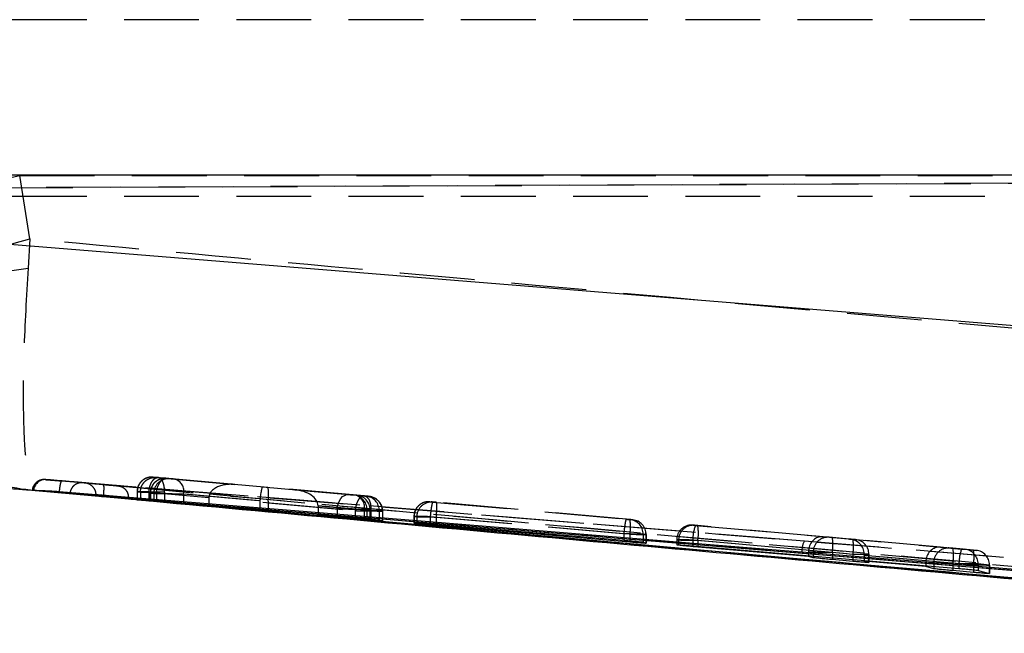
# Model space of a CAD drawing. Extents: x 29 to 402, y 25 to 290.
# Tile 3 of 24: x 184 to 200, y 51 to 61. Entities that reach past the tile are written whole.
import ezdxf

# ---------------------------------------------------------------- set-up
doc = ezdxf.new("R2010")
doc.units = 0
doc.linetypes.add('HIDDEN', pattern=[1.905, 1.27, -0.635])
doc.layers.get('0').update_dxf_attribs({"linetype": 'CONTINUOUS'})

msp = doc.modelspace()

# ---------------------------------------------------------------- linework, layer by layer
at = {"color": 7, "linetype": 'HIDDEN'}
for p, q in [((218.994076, 60.975001), (178.136631, 60.975001)), ((179.389718, 58.108257), (233.119848, 58.34372)), ((183.739512, 57.25488), (183.567374, 58.331207)), ((183.567374, 58.331207), (208.411316, 58.331207)), ((178.300372, 58.108256), (223.458568, 58.30601)), ((218.994076, 57.975), (178.516416, 57.975)), ((183.739512, 57.25488), (183.709315, 56.758174)), ((184.01312, 53.171109), (196.883528, 52.132607)), ((184.277809, 53.149765), (196.883528, 52.132607)), ((185.886717, 53.208628), (185.831553, 53.213836)), ((185.831553, 53.213836), (185.831993, 53.213804)), ((187.220617, 53.089599), (185.913357, 53.206239)), ((185.915063, 53.206435), (187.69013, 53.048048)), ((186.055089, 53.192732), (186.055298, 53.192719)), ((186.113531, 53.187215), (186.055089, 53.192732)), ((186.055298, 53.192719), (186.07341, 53.191125)), ((186.07341, 53.191125), (187.220617, 53.089599)), ((187.776061, 53.040041), (186.204615, 53.179098)), ((183.78334, 52.986689), (183.784685, 52.986508)), ((183.786831, 52.986415), (183.783344, 52.986689)), ((183.837345, 52.988928), (185.561443, 52.830471)), ((184.554371, 53.12751), (184.54239, 53.12715)), ((184.543675, 53.128406), (184.543374, 53.128395)), ((187.69013, 53.048048), (189.14363, 52.919417)), ((189.412097, 52.894066), (187.776061, 53.040041)), ((189.270484, 52.907801), (188.237442, 52.999214)), ((188.237442, 52.999214), (189.416698, 52.893989)), ((184.350731, 52.94125), (184.354438, 52.941042)), ((184.956505, 52.885841), (184.858839, 52.894799)), ((184.984992, 52.883231), (184.956505, 52.885841)), ((184.984992, 52.884252), (184.984992, 52.883231)), ((184.984992, 52.884252), (184.98554, 52.884243)), ((185.561518, 52.831498), (184.984992, 52.883231)), ((184.98554, 52.884243), (185.784588, 52.81187)), ((185.559204, 52.964839), (185.559204, 52.840075)), ((185.560408, 52.964819), (185.560408, 52.840108)), ((185.560408, 52.964819), (185.615643, 52.959604)), ((185.560408, 52.840108), (185.562062, 52.839942)), ((185.56284, 52.840014), (185.561294, 52.840075)), ((185.56284, 52.964788), (185.56284, 52.840014)), ((185.615643, 52.959615), (185.615643, 52.959604)), ((185.615643, 52.959604), (185.615643, 52.834521)), ((185.76075, 52.957292), (186.777412, 52.866581)), ((185.76075, 52.957292), (185.76075, 52.957191)), ((185.76075, 52.957191), (185.76075, 52.821861)), ((185.782737, 52.943736), (185.782737, 52.816835)), ((185.783929, 52.943715), (185.783929, 52.816827)), ((185.783929, 52.943715), (185.842375, 52.938197)), ((185.785117, 52.943704), (185.785117, 52.816847)), ((185.842375, 52.938197), (185.842375, 52.810435)), ((186.777389, 52.863254), (185.886359, 52.942098)), ((185.886359, 52.942098), (185.886359, 52.808444)), ((186.023338, 52.95747), (186.023245, 52.957397)), ((186.023245, 52.957397), (186.023245, 52.801971)), ((187.643009, 52.812949), (186.023338, 52.95747)), ((186.349167, 52.930081), (187.783654, 52.803143)), ((186.349167, 52.930081), (186.349167, 52.765373)), ((186.777389, 52.863254), (186.777389, 52.73368)), ((189.233864, 52.911375), (189.287836, 52.90628)), ((189.287821, 52.906276), (189.270484, 52.907801)), ((189.287836, 52.90628), (189.287821, 52.906276)), ((189.443017, 52.891628), (189.494393, 52.886778)), ((189.494393, 52.886778), (189.494616, 52.886746)), ((189.50745, 52.88527), (189.507211, 52.885304)), ((188.956569, 52.6704), (187.641783, 52.786756)), ((187.641783, 52.786756), (187.641783, 52.662599)), ((187.782581, 52.776895), (189.260612, 52.645019)), ((187.782581, 52.776895), (187.782581, 52.651291)), ((188.631176, 52.728166), (189.415264, 52.658792)), ((188.631194, 52.724798), (188.631194, 52.575074)), ((189.526456, 52.644913), (188.631194, 52.724798)), ((188.956569, 52.6704), (188.956569, 52.557006)), ((189.260612, 52.645019), (189.260761, 52.645068)), ((189.260612, 52.645019), (189.260612, 52.518336)), ((189.415264, 52.658792), (189.415264, 52.511959)), ((189.460735, 52.662358), (189.460735, 52.513374)), ((189.51471, 52.657262), (189.460735, 52.662358)), ((189.514442, 52.657262), (189.514442, 52.505097)), ((189.51471, 52.657262), (189.51471, 52.505056)), ((189.51591, 52.504897), (189.51591, 52.65724)), ((189.526456, 52.644997), (189.526456, 52.644913)), ((189.526456, 52.644913), (189.526456, 52.494373)), ((189.669891, 52.642605), (189.669891, 52.48034)), ((189.722142, 52.637677), (189.669891, 52.642605)), ((189.722142, 52.637774), (189.722142, 52.637677)), ((189.722596, 52.63771), (189.722142, 52.637774)), ((189.722142, 52.637677), (189.722142, 52.471741)), ((189.722596, 52.63771), (189.722596, 52.637662)), ((189.722596, 52.637662), (189.722596, 52.471364)), ((190.5778, 52.791062), (190.529081, 52.795662)), ((190.529081, 52.795662), (190.529699, 52.795613)), ((190.578769, 52.791272), (193.862348, 52.499416)), ((193.921725, 52.493816), (190.637677, 52.785713)), ((190.256728, 52.546665), (190.256728, 52.438038)), ((190.257935, 52.546644), (190.257935, 52.437939)), ((190.257935, 52.546644), (190.30664, 52.54205)), ((190.261191, 52.546602), (190.261191, 52.438227)), ((190.30664, 52.54205), (190.30664, 52.429748)), ((190.534054, 52.542279), (190.534043, 52.542244)), ((190.534043, 52.542244), (190.534043, 52.41669)), ((193.818415, 52.250353), (190.534054, 52.542279)), ((190.637472, 52.536684), (190.637513, 52.536725)), ((190.637472, 52.536684), (190.637472, 52.407903)), ((190.637513, 52.536725), (193.921889, 52.2448)), ((193.921993, 52.494088), (193.970701, 52.48949)), ((193.970701, 52.48949), (193.970549, 52.489497)), ((195.020175, 52.396625), (194.988771, 52.39959)), ((194.988771, 52.39959), (195.034112, 52.395584)), ((195.074438, 52.391777), (195.020175, 52.396625)), ((195.034112, 52.395584), (199.551276, 51.994083)), ((197.201217, 52.202741), (195.074438, 52.391777)), ((193.818456, 52.250419), (193.818415, 52.250353)), ((193.818415, 52.250353), (193.818415, 52.137636)), ((193.921889, 52.2448), (193.921889, 52.115792)), ((194.148871, 52.24507), (194.148871, 52.10607)), ((194.197575, 52.240472), (194.148871, 52.24507)), ((194.196681, 52.240481), (194.196681, 52.095764)), ((194.197575, 52.240472), (194.197575, 52.095572)), ((194.198775, 52.095291), (194.198775, 52.24045)), ((194.716426, 52.150592), (194.716426, 52.065447)), ((194.717615, 52.150572), (194.717615, 52.065317)), ((194.717615, 52.150572), (194.749019, 52.147608)), ((194.749019, 52.147608), (194.749019, 52.058449)), ((199.506829, 51.745066), (194.989669, 52.146566)), ((194.989669, 52.146566), (194.989669, 52.045887)), ((195.074598, 52.14276), (196.953485, 51.975757)), ((195.074598, 52.14276), (195.074598, 52.038711)), ((196.883528, 52.132607), (213.908794, 50.74838)), ((197.303633, 52.193073), (197.201217, 52.202741)), ((197.357884, 52.188226), (197.303633, 52.193073)), ((197.706497, 52.15724), (197.357884, 52.188226)), ((199.193242, 52.025683), (197.649422, 52.162904)), ((197.649422, 52.162904), (197.751845, 52.153235)), ((197.751845, 52.153235), (197.706497, 52.15724)), ((199.349104, 52.01097), (199.193242, 52.025683)), ((199.403355, 52.006123), (199.349104, 52.01097)), ((199.751968, 51.975137), (199.403355, 52.006123)), ((199.551276, 51.994083), (199.605534, 51.989235)), ((199.605534, 51.989235), (199.797316, 51.97113)), ((199.797316, 51.97113), (199.751968, 51.975137)), ((196.952323, 51.951623), (197.03248, 51.944056)), ((196.952323, 51.951623), (196.952323, 51.880046)), ((197.03248, 51.944056), (197.03248, 51.873273)), ((197.357996, 51.939209), (197.706605, 51.908223)), ((197.357996, 51.939209), (197.357996, 51.845768)), ((197.706605, 51.908223), (197.706605, 51.816311)), ((197.978708, 51.904217), (197.898465, 51.911792)), ((197.898536, 51.891758), (198.94551, 51.7987)), ((197.898536, 51.891758), (197.898536, 51.800094)), ((197.978708, 51.904217), (197.978708, 51.76533)), ((197.9799, 51.765106), (197.9799, 51.904197)), ((198.944348, 51.774564), (199.077951, 51.761952)), ((198.944348, 51.774564), (198.944348, 51.711724)), ((199.077951, 51.761952), (199.077951, 51.700435)), ((199.403467, 51.757106), (199.752076, 51.72612)), ((199.403467, 51.757106), (199.403467, 51.672929)), ((199.506829, 51.745066), (199.506829, 51.664196)), ((199.752076, 51.72612), (199.752076, 51.641479)), ((200.024183, 51.722113), (199.832397, 51.740218)), ((199.832397, 51.740218), (199.832397, 51.631696)), ((200.024183, 51.722113), (200.024183, 51.578474)), ((200.025371, 51.578196), (200.025371, 51.722094))]:
    msp.add_line(p, q, dxfattribs=at)
at = {"color": 7, "linetype": 'CONTINUOUS'}
for p, q in [((215.236115, 58.334493), (181.64135, 58.334493)), ((181.839428, 57.293987), (215.054716, 54.607126)), ((183.784685, 52.986508), (183.126985, 53.039474)), ((183.802916, 52.985724), (183.784685, 52.986508)), ((184.864404, 52.914939), (184.864449, 52.900689)), ((184.864449, 52.900689), (184.864449, 52.899148)), ((213.233652, 50.579481), (184.864449, 52.899148)), ((184.864449, 52.899148), (185.411869, 52.845777)), ((210.831242, 50.563978), (185.561518, 52.831498)), ((185.562062, 52.839942), (185.615643, 52.834521)), ((185.76075, 52.821861), (186.777389, 52.73368)), ((185.783929, 52.816827), (185.842375, 52.810435)), ((185.785117, 52.816847), (185.784421, 52.816835)), ((186.777389, 52.73368), (185.886359, 52.808444)), ((187.641783, 52.662599), (186.023245, 52.801971)), ((186.349167, 52.765373), (187.782581, 52.644648)), ((188.956569, 52.557006), (187.641783, 52.662599)), ((187.782581, 52.651291), (187.782581, 52.644648)), ((187.782581, 52.644648), (189.260612, 52.510458)), ((189.526456, 52.494373), (188.631194, 52.575074)), ((188.631194, 52.575074), (189.415264, 52.511959)), ((189.51471, 52.505056), (189.460735, 52.513374)), ((189.514442, 52.505097), (189.514442, 52.504721)), ((189.514584, 52.504897), (189.51471, 52.505056)), ((189.722142, 52.471741), (189.669891, 52.48034)), ((189.722596, 52.471364), (189.722142, 52.471741)), ((190.257935, 52.437939), (190.30664, 52.429748)), ((190.261191, 52.438227), (190.259046, 52.438038)), ((193.818415, 52.137636), (190.534043, 52.41669)), ((190.637472, 52.398956), (193.921889, 52.115792)), ((194.197575, 52.095572), (194.148871, 52.10607)), ((194.197192, 52.095291), (194.197575, 52.095572)), ((194.749019, 52.058449), (194.717615, 52.065317)), ((194.989669, 52.045887), (199.506829, 51.664196)), ((196.952323, 51.866764), (195.074598, 52.02706)), ((196.952323, 51.880046), (196.952323, 51.866764)), ((197.03248, 51.846935), (196.952323, 51.866764)), ((197.706605, 51.784217), (197.357996, 51.81438)), ((197.898536, 51.800094), (197.898536, 51.785966)), ((197.898536, 51.785966), (197.978708, 51.76533)), ((198.944348, 51.696644), (197.898536, 51.785966)), ((197.978708, 51.76533), (197.976618, 51.765106)), ((198.944348, 51.711724), (198.944348, 51.696644)), ((199.077951, 51.66058), (198.944348, 51.696644)), ((199.832397, 51.631696), (200.024183, 51.578474)), ((199.752076, 51.596873), (199.403467, 51.627216)), ((200.024183, 51.578474), (200.022089, 51.578196))]:
    msp.add_line(p, q, dxfattribs=at)
at = {"color": 8, "linetype": 'CONTINUOUS'}
for p, q in [((185.784588, 52.81187), (186.331114, 52.762368)), ((189.260612, 52.518336), (189.260612, 52.510458)), ((190.637472, 52.407903), (190.637472, 52.398956)), ((194.196681, 52.095764), (194.196681, 52.094921)), ((195.074598, 52.038711), (195.074598, 52.02706)), ((197.03248, 51.873273), (197.03248, 51.846935)), ((197.357996, 51.845768), (197.357996, 51.81438)), ((197.706605, 51.816311), (197.706605, 51.784217)), ((199.077951, 51.700435), (199.077951, 51.66058)), ((199.403467, 51.672929), (199.403467, 51.627216)), ((199.752076, 51.641479), (199.752076, 51.596873))]:
    msp.add_line(p, q, dxfattribs=at)
at = {"color": 7, "linetype": 'HIDDEN', "flags": 128}
for points in [[(179.416882, 57.153512), (179.588711, 56.966194), (179.896696, 56.810759), (180.329836, 56.692763), (180.872648, 56.616421), (181.505746, 56.58446), (182.206503, 56.598023), (182.949877, 56.656626), (183.709315, 56.758174)], [(184.001232, 53.17212), (183.961662, 53.171414), (183.925177, 53.163686)], [(185.886359, 52.942098), (185.89229, 52.992563), (185.904796, 53.040941), (185.923359, 53.085231), (185.947208, 53.123603), (185.975364, 53.15447), (186.00666, 53.176554), (186.039797, 53.188943), (186.07341, 53.191125)], [(188.956569, 52.6704), (188.962503, 52.720863), (188.975009, 52.769239), (188.993572, 52.813528), (189.017425, 52.851898), (189.045581, 52.882764), (189.076877, 52.904847), (189.110017, 52.917236), (189.14363, 52.919417)]]:
    msp.add_lwpolyline(points, dxfattribs=at)
at = {"color": 7, "linetype": 'CONTINUOUS', "flags": 128}
for points in [[(196.841853, 51.939917), (196.47188, 51.970028), (194.866231, 52.100693), (188.443678, 52.623168), (184.237159, 52.965131)], [(212.573769, 50.659389), (211.895602, 50.714584), (205.472885, 51.237377), (196.841853, 51.939917)]]:
    msp.add_lwpolyline(points, dxfattribs=at)
at = {"color": 7, "linetype": 'HIDDEN'}
for centre, radius, start, end in [((181.221209, 68.043552), 9.991703, 259.3097451, 283.5804987), ((181.570324, 64.623942), 7.681697, 253.5974598, 286.4025402), ((184.001402, 52.972531), 0.198924, 86.6229973, 176.1970414), ((185.810018, 52.965157), 0.24961, 85.0505972, 180.0776074), ((185.811623, 52.965854), 0.248785, 85.3037054, 180.2453762), ((186.033546, 52.944046), 0.249617, 85.0489179, 180.0760427), ((186.034335, 52.944384), 0.249218, 85.1748718, 180.1563378), ((186.091991, 52.93853), 0.249616, 85.0494548, 180.0763968), ((186.137839, 52.973871), 0.215817, 348.2932101, 71.9764501), ((189.211347, 52.663005), 0.249389, 359.851386, 84.8195942), ((189.203874, 52.702479), 0.215856, 348.3233982, 72.0261224), ((189.265175, 52.658039), 0.249268, 359.8213953, 84.7874312), ((189.265321, 52.657908), 0.24939, 359.8515279, 84.8201756), ((189.420499, 52.643254), 0.249393, 359.8508557, 84.8195677), ((190.507543, 52.546986), 0.249607, 85.0498982, 180.0784132), ((190.509717, 52.547889), 0.248529, 85.3883351, 180.2967405), ((190.556259, 52.542374), 0.249619, 85.049358, 180.074535), ((193.216885, 52.368844), 0.715833, 350.021091, 10.0543382), ((193.899479, 52.245713), 0.249393, 359.8522074, 84.8204328), ((193.947714, 52.241577), 0.24897, 359.7478101, 84.7376329), ((193.948186, 52.241118), 0.24939, 359.8515279, 84.8201756), ((194.967231, 52.150905), 0.249616, 85.0495588, 180.0763996), ((194.998633, 52.147942), 0.249614, 85.0490699, 180.076675), ((195.718992, 52.144877), 0.729325, 159.8943877, 179.8673198), ((194.369381, 52.266815), 0.716045, 350.0231607, 10.0505537), ((197.233725, 51.956015), 0.392203, 153.2398175, 182.3523237), ((197.282094, 51.94439), 0.249614, 85.0497838, 180.0767454), ((196.651275, 52.063401), 0.71755, 350.0332301, 10.0181985), ((197.000049, 52.032425), 0.71739, 350.0301203, 10.019594), ((197.72933, 51.904875), 0.249378, 359.8487918, 84.8201015), ((199.327565, 51.762287), 0.249614, 85.0497838, 180.0767454), ((198.696844, 51.881297), 0.717454, 350.031876, 10.0195526), ((200.236256, 51.743347), 0.729428, 159.8949549, 179.8650171), ((199.583021, 51.740877), 0.249377, 359.8486594, 84.8204472), ((199.045521, 51.850322), 0.717388, 350.0301016, 10.0196127), ((199.774799, 51.722764), 0.249385, 359.8504849, 84.8195585)]:
    msp.add_arc(centre, radius, start, end, dxfattribs=at)
for centre, major_axis, ratio, start_param, end_param in [((187.198473, 52.840582), (0.420491, -0.037365), 0.592209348, 1.570757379, 3.187099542), ((187.667985, 52.799032), (0.022129, 0.249019), 0.104555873, 6.282575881, 7.807355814), ((187.753917, 52.791023), (0.022127, 0.249019), 0.114391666, 4.77123846, 6.282574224), ((188.215296, 52.750196), (0.4153, -0.036903), 0.599611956, 0.059499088, 1.570755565), ((185.860638, 52.960266), (0.301434, -0.004574), 0.00008346, 2.98612404, 3.263853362), ((186.085873, 52.93901), (0.303136, -0.004725), 0.000085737, 2.933789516, 3.210077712), ((186.087638, 52.938853), (0.304946, -0.004886), 0.000088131, 2.291652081, 3.015340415), ((187.001477, 52.858016), (-0.023084, 0.249759), 0.892438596, 1.454316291, 1.467599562), ((187.864591, 52.781632), (-0.021513, 0.249876), 0.887499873, 1.369243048, 1.474091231), ((187.977339, 52.771089), (-0.011328, 0.25064), 0.775722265, 1.407588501, 1.512596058), ((189.472247, 52.637761), (0.029242, 0.248284), 0.999578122, 4.829628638, 6.311739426), ((188.437146, 52.730401), (-0.010779, 0.250644), 0.773002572, 4.656811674, 4.670247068), ((189.212625, 52.661979), (0.303317, -0.004741), 0.000085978, 5.443972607, 6.290674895), ((189.210853, 52.662136), (0.305057, -0.004896), 0.000088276, 6.185007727, 6.358658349), ((190.558014, 52.542105), (0.301284, -0.004561), 0.000083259, 2.96926163, 3.271351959), ((193.893598, 52.245357), (0.305176, -0.004907), 0.000088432, 6.166036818, 6.354166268), ((195.016428, 52.146146), (0.3, -0.004446), 0.000081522, 1.660116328, 3.230550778), ((195.047832, 52.143181), (0.3, -0.004446), 0.000081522, 3.230550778, 4.801726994), ((197.179072, 51.953724), (0.022815, 0.248957), 0.906630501, 0.002969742, 1.565377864), ((197.627277, 51.913886), (0.270232, -0.024764), 0.921271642, 0.090777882, 1.573276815), ((197.201327, 51.951623), (0.000052, 0.250009), 0.995976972, 1.474318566, 1.571004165), ((199.171096, 51.776666), (0.022815, 0.248957), 0.906630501, 0.002969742, 1.565377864), ((197.33129, 51.939629), (0.3, -0.004446), 0.000081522, 3.230732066, 4.801528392), ((197.6799, 51.908644), (0.3, -0.004446), 0.000081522, 4.801528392, 6.372324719), ((197.87628, 51.891754), (0, 0.250978), 0.088673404, 4.712406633, 4.792315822), ((199.193351, 51.774565), (0.000052, 0.250009), 0.995976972, 1.474318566, 1.571004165), ((199.376761, 51.757526), (0.3, -0.004446), 0.000081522, 3.230732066, 4.801528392), ((199.53359, 51.744644), (0.3, -0.004446), 0.000081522, 0.089139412, 1.660116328), ((199.725372, 51.72654), (0.3, -0.004446), 0.000081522, 4.801528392, 6.372324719)]:
    msp.add_ellipse(centre, major_axis=major_axis, ratio=ratio, start_param=start_param, end_param=end_param, dxfattribs=at)
for points, knots in [([(179.416882, 57.153512), (179.544462, 56.65693), (179.743216, 55.88331), (180.315186, 54.975356), (180.868591, 54.333636), (181.529622, 53.796555), (182.132268, 53.457162), (182.887909, 53.148855), (183.418392, 53.028235), (183.832665, 52.989367), (183.837345, 52.988928)], [0, 0, 0, 0, 0.22927086, 0.357178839, 0.48509844, 0.616982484, 0.748877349, 0.805124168, 0.997798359, 1, 1, 1, 1]), ([(208.359527, 55.031725), (202.249083, 55.574333), (194.041089, 56.303205), (185.836254, 57.06118), (183.739512, 57.25488)], [0, 0, 0, 0, 0.744450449, 1, 1, 1, 1]), ([(183.709315, 56.758174), (183.681774, 56.276021), (183.639084, 55.52867), (183.624623, 54.673185), (183.630677, 54.084921), (183.65675, 53.602025), (183.693212, 53.314881), (183.748898, 53.069675), (183.795647, 52.993583), (183.83688, 52.98898), (183.837345, 52.988928)], [0, 0, 0, 0, 0.2292766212, 0.3553852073, 0.4851093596, 0.6151200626, 0.7489457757, 0.8051328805, 0.997798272, 1, 1, 1, 1]), ([(183.999932, 53.17222), (183.999756, 53.172233), (183.99932, 53.172266), (183.99836, 53.172336), (183.996827, 53.172439), (183.994841, 53.172559), (183.990121, 53.172789), (183.973485, 53.173085), (183.943389, 53.170166), (183.900497, 53.157097), (183.851041, 53.127902), (183.80787, 53.077628), (183.783139, 53.024981), (183.78405, 52.993696), (183.784256, 52.986609)], [0, 0, 0, 0, 0.017739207, 0.043783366, 0.056029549, 0.065060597, 0.075409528, 0.104238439, 0.212182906, 0.347257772, 0.502843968, 0.720387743, 0.936664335, 1, 1, 1, 1]), ([(184.001228, 53.17212), (184.001164, 53.172109), (184.001091, 53.172096), (184.011761, 53.17122), (184.01312, 53.171109)], [0, 0, 0, 0, 0.872722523, 1, 1, 1, 1]), ([(184.638264, 53.118191), (184.626669, 53.11929), (184.56869, 53.124786), (184.356303, 53.144254), (184.15559, 53.160006), (184.001232, 53.17212)], [0, 0, 0, 0, 0.054586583, 0.272932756, 1, 1, 1, 1]), ([(184.01312, 53.171109), (184.017921, 53.170716), (184.034289, 53.169378), (184.084771, 53.165291), (184.172161, 53.158252), (184.242621, 53.152591), (184.277809, 53.149765)], [0, 0, 0, 0, 0.121278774, 0.413492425, 0.707095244, 1, 1, 1, 1]), ([(184.278044, 53.149746), (184.274355, 53.146939), (184.266979, 53.141324), (184.25451, 53.094626), (184.243933, 53.032459), (184.239143, 52.985655), (184.237043, 52.96514)], [0, 0, 0, 0, 0.2645282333, 0.5290566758, 0.7935828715, 1, 1, 1, 1]), ([(185.831251, 53.213869), (185.830984, 53.213891), (185.83054, 53.21393), (185.829642, 53.214005), (185.828134, 53.214125), (185.820384, 53.214688), (185.787531, 53.21562), (185.730142, 53.206125), (185.658504, 53.169902), (185.599989, 53.109702), (185.563324, 53.036939), (185.562849, 52.986016), (185.56265, 52.964708)], [0, 0, 0, 0, 0.007959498, 0.0131992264, 0.0165589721, 0.022629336, 0.069809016, 0.2517267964, 0.4349568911, 0.6369744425, 0.8480934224, 1, 1, 1, 1]), ([(185.615646, 52.959615), (185.618421, 52.987727), (185.623971, 53.04395), (185.66695, 53.118759), (185.730168, 53.1757), (185.798212, 53.203503), (185.85167, 53.210534), (185.87731, 53.20914), (185.886717, 53.208628)], [0, 0, 0, 0, 0.2032161, 0.406429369, 0.609647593, 0.812863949, 0.93134237, 1, 1, 1, 1]), ([(185.76075, 52.957292), (185.762389, 52.974077), (185.765665, 53.007647), (185.777076, 53.055952), (185.792725, 53.100247), (185.812462, 53.138711), (185.835366, 53.169844), (185.860515, 53.192135), (185.886976, 53.205596), (185.904563, 53.206024), (185.913357, 53.206239)], [0, 0, 0, 0, 0.1249986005, 0.2499999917, 0.3749990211, 0.499999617, 0.6250012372, 0.7499984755, 0.8750023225, 1, 1, 1, 1]), ([(186.054366, 53.1928), (186.0541, 53.192823), (186.05369, 53.192857), (186.052495, 53.192955), (186.049895, 53.193154), (186.034837, 53.194103), (186.00281, 53.193326), (185.944244, 53.181239), (185.877575, 53.145306), (185.821035, 53.087414), (185.804813, 53.040045), (185.797772, 53.019485)], [0, 0, 0, 0, 0.008941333, 0.013785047, 0.018987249, 0.034774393, 0.145572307, 0.304922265, 0.559448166, 0.808784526, 1, 1, 1, 1]), ([(185.831993, 53.213804), (185.833499, 53.213673), (185.836512, 53.213411), (185.848037, 53.212392), (185.863361, 53.211035), (185.88148, 53.209426), (185.899677, 53.207807), (185.910196, 53.206869), (185.915063, 53.206435)], [0, 0, 0, 0, 0.166455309, 0.332834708, 0.501106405, 0.673243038, 0.848804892, 1, 1, 1, 1]), ([(185.913357, 53.206239), (185.909174, 53.206612), (185.901208, 53.207323), (185.894371, 53.207936), (185.889049, 53.208415), (185.887701, 53.208538), (185.886717, 53.208628)], [0, 0, 0, 0, 0.2994750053, 0.5704849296, 0.6862626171, 1, 1, 1, 1]), ([(186.023338, 52.95747), (186.023712, 52.985501), (186.02446, 53.041563), (186.00678, 53.116161), (185.97736, 53.172897), (185.949444, 53.195799), (185.928261, 53.204344), (185.920752, 53.205534), (185.915063, 53.206435)], [0, 0, 0, 0, 0.221150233, 0.44229988, 0.66345346, 0.884603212, 0.912561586, 1, 1, 1, 1]), ([(186.204615, 53.179098), (186.201892, 53.179339), (186.194245, 53.180016), (186.179161, 53.181355), (186.160075, 53.183051), (186.1422, 53.184643), (186.127471, 53.185959), (186.116969, 53.1869), (186.114677, 53.18711), (186.113531, 53.187215)], [0, 0, 0, 0, 0.0866004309, 0.2432086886, 0.3931213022, 0.5585728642, 0.7020019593, 0.8509732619, 1, 1, 1, 1]), ([(183.126985, 53.039474), (183.246737, 53.031816), (183.485176, 53.01657), (183.720306, 52.998115), (183.837345, 52.988928)], [0, 0, 0, 0, 0.502233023, 1, 1, 1, 1]), ([(184.638264, 53.118191), (184.624251, 53.118615), (184.596224, 53.119464), (184.554988, 53.109671), (184.516592, 53.092187), (184.482628, 53.066963), (184.454525, 53.035308), (184.433646, 52.99851), (184.422332, 52.964283), (184.41954, 52.942758), (184.418554, 52.935152)], [0, 0, 0, 0, 0.132509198, 0.265021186, 0.397540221, 0.530052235, 0.662570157, 0.795082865, 0.927594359, 1, 1, 1, 1]), ([(184.985379, 53.086382), (184.9617, 53.088544), (184.902196, 53.093977), (184.809369, 53.102478), (184.722079, 53.110479), (184.658509, 53.116311), (184.644999, 53.117565), (184.638264, 53.118191)], [0, 0, 0, 0, 0.141848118, 0.35645605, 0.57048153, 0.785871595, 1, 1, 1, 1]), ([(213.552843, 50.761279), (208.709878, 51.157913), (199.079728, 51.946612), (189.44931, 52.729508), (184.661991, 53.118688)], [0, 0, 0, 0, 0.502896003, 1, 1, 1, 1]), ([(184.661991, 53.118688), (184.75901, 53.110242), (184.95342, 53.093318), (185.147911, 53.073446), (185.245341, 53.063492)], [0, 0, 0, 0, 0.49904782, 1, 1, 1, 1]), ([(184.864404, 52.914939), (184.862548, 52.934), (184.858848, 52.972009), (184.830796, 53.027765), (184.780455, 53.081118), (184.719564, 53.109813), (184.676775, 53.117439), (184.662733, 53.118626), (184.661991, 53.118688)], [0, 0, 0, 0, 0.157219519, 0.31351273, 0.542510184, 0.851214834, 0.992130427, 1, 1, 1, 1]), ([(210.830758, 50.772357), (204.850662, 51.301909), (196.234834, 52.064861), (187.620618, 52.847086), (184.985379, 53.086382)], [0, 0, 0, 0, 0.6940825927, 1, 1, 1, 1]), ([(184.985379, 53.086382), (184.987097, 53.084369), (184.990179, 53.080759), (184.99282, 53.054461), (184.993364, 53.013015), (184.991094, 52.952426), (184.987391, 52.90697), (184.98554, 52.884243)], [0, 0, 0, 0, 0.196313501, 0.352151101, 0.568099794, 0.784049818, 1, 1, 1, 1]), ([(185.245341, 53.063492), (189.484703, 52.683145), (197.950557, 51.923606), (206.417561, 51.17813), (210.644628, 50.805958)], [0, 0, 0, 0, 0.5007600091, 1, 1, 1, 1]), ([(185.245341, 53.063492), (185.245952, 53.063435), (185.256967, 53.062421), (185.29264, 53.055414), (185.343401, 53.027928), (185.385367, 52.974814), (185.408063, 52.919688), (185.410652, 52.88203), (185.411951, 52.86314)], [0, 0, 0, 0, 0.007782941, 0.140295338, 0.459153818, 0.69096547, 0.844980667, 1, 1, 1, 1]), ([(185.411951, 52.86314), (185.411924, 52.863143), (185.324225, 52.872112), (185.134007, 52.89116), (184.960235, 52.906953), (184.864419, 52.914938), (184.864404, 52.914939)], [0, 0, 0, 0, 0.00015584, 0.50027961, 0.999922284, 1, 1, 1, 1]), ([(184.956505, 52.885841), (184.965994, 52.885344), (184.975502, 52.884845), (184.984972, 52.884253), (184.984992, 52.884252)], [0, 0, 0, 0, 0.9979019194, 1, 1, 1, 1]), ([(186.023245, 52.957397), (186.023228, 52.957398), (185.997417, 52.957858), (185.937788, 52.958766), (185.838471, 52.960418), (185.738741, 52.962024), (185.652877, 52.963401), (185.590517, 52.964338), (185.567055, 52.964786), (185.562843, 52.964786), (185.56284, 52.964786)], [0, 0, 0, 0, 0.000101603, 0.150853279, 0.322525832, 0.49193853, 0.659996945, 0.828970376, 0.999899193, 1, 1, 1, 1]), ([(186.023245, 52.801971), (185.991993, 52.804606), (185.929489, 52.809877), (185.823549, 52.8187), (185.723324, 52.826993), (185.639471, 52.833875), (185.583407, 52.838426), (185.569138, 52.839528), (185.56284, 52.840014)], [0, 0, 0, 0, 0.173112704, 0.346219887, 0.5195346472, 0.6923956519, 0.8642202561, 1, 1, 1, 1]), ([(185.615643, 52.959615), (185.615645, 52.959615), (185.619403, 52.959615), (185.628503, 52.959401), (185.657285, 52.95891), (185.694959, 52.958467), (185.736668, 52.957191), (185.760733, 52.957191), (185.76075, 52.957191)], [0, 0, 0, 0, 0.0002120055, 0.320883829, 0.4356267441, 0.7019148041, 0.9997846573, 1, 1, 1, 1]), ([(185.842375, 52.938197), (185.842376, 52.938197), (185.844496, 52.938197), (185.863848, 52.937805), (185.920503, 52.937041), (186.003486, 52.935537), (186.101379, 52.934096), (186.20783, 52.932273), (186.290612, 52.931175), (186.334496, 52.93008), (186.349152, 52.930081), (186.349167, 52.930081)], [0, 0, 0, 0, 0.000089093, 0.15221293, 0.308388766, 0.44316247, 0.610970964, 0.758198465, 0.911934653, 0.999910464, 1, 1, 1, 1]), ([(189.14363, 52.919417), (189.14619, 52.91919), (189.1536, 52.918535), (189.168314, 52.917228), (189.186969, 52.91557), (189.204816, 52.913979), (189.219668, 52.912654), (189.230412, 52.911691), (189.232714, 52.91148), (189.233864, 52.911375)], [0, 0, 0, 0, 0.081440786, 0.2357470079, 0.3859524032, 0.544143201, 0.6941812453, 0.8470908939, 1, 1, 1, 1]), ([(189.412097, 52.894066), (189.403356, 52.893848), (189.385875, 52.893412), (189.359585, 52.879939), (189.33459, 52.857643), (189.311847, 52.826503), (189.292271, 52.788035), (189.276777, 52.743738), (189.265524, 52.695429), (189.262349, 52.661855), (189.260761, 52.645068)], [0, 0, 0, 0, 0.1249995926, 0.2499960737, 0.3750000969, 0.5000013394, 0.6250002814, 0.7500006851, 0.8749986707, 1, 1, 1, 1]), ([(189.494616, 52.886746), (189.494159, 52.886786), (189.492348, 52.886944), (189.485459, 52.887548), (189.471707, 52.888767), (189.453812, 52.890353), (189.434233, 52.892094), (189.42004, 52.893359), (189.413324, 52.893957), (189.412097, 52.894066)], [0, 0, 0, 0, 0.0586368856, 0.2322992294, 0.4091885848, 0.5859583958, 0.7793443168, 0.9596727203, 1, 1, 1, 1]), ([(189.416698, 52.893989), (189.421707, 52.893542), (189.43172, 52.892649), (189.440335, 52.891874), (189.442234, 52.8917), (189.443017, 52.891628)], [0, 0, 0, 0, 0.370518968, 0.740581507, 1, 1, 1, 1]), ([(189.416698, 52.893989), (189.422199, 52.893139), (189.429814, 52.891961), (189.451312, 52.88353), (189.479816, 52.860433), (189.509586, 52.803691), (189.5275, 52.729092), (189.526804, 52.673029), (189.526456, 52.644997)], [0, 0, 0, 0, 0.083178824, 0.115157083, 0.336366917, 0.557579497, 0.778789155, 1, 1, 1, 1]), ([(189.494616, 52.886746), (189.49697, 52.886515), (189.50809, 52.885425), (189.546668, 52.878739), (189.607913, 52.853655), (189.671249, 52.79677), (189.71431, 52.721991), (189.719834, 52.665803), (189.722596, 52.63771)], [0, 0, 0, 0, 0.019289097, 0.091100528, 0.318476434, 0.545702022, 0.772848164, 1, 1, 1, 1]), ([(186.331114, 52.762368), (188.517935, 52.563857), (196.683705, 51.8226), (204.851102, 51.099624), (210.831242, 50.570264)], [0, 0, 0, 0, 0.2678033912, 1, 1, 1, 1]), ([(189.460735, 52.662358), (189.460732, 52.662358), (189.456516, 52.662358), (189.440466, 52.662736), (189.381815, 52.663592), (189.298201, 52.665005), (189.19892, 52.666536), (189.09419, 52.668183), (189.012848, 52.669588), (188.970406, 52.670112), (188.956584, 52.6704), (188.956569, 52.6704)], [0, 0, 0, 0, 0.00008998, 0.152770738, 0.30799381, 0.454540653, 0.615270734, 0.765159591, 0.917448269, 0.99991101, 1, 1, 1, 1]), ([(189.260761, 52.645068), (189.267877, 52.644953), (189.304907, 52.644352), (189.382902, 52.643078), (189.490265, 52.641326), (189.589057, 52.639737), (189.666456, 52.638515), (189.70973, 52.637867), (189.721138, 52.637662), (189.722595, 52.637662), (189.722596, 52.637662)], [0, 0, 0, 0, 0.039676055, 0.206463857, 0.385121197, 0.550303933, 0.718613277, 0.886691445, 0.999903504, 1, 1, 1, 1]), ([(189.669891, 52.642605), (189.66989, 52.642605), (189.668321, 52.642605), (189.654042, 52.642882), (189.607844, 52.643639), (189.555675, 52.644475), (189.526473, 52.644997), (189.526456, 52.644997)], [0, 0, 0, 0, 0.000215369, 0.272358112, 0.636030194, 0.999783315, 1, 1, 1, 1]), ([(190.529051, 52.79567), (190.528765, 52.795695), (190.528251, 52.795739), (190.527417, 52.795809), (190.525943, 52.795928), (190.521351, 52.796269), (190.485926, 52.797994), (190.431398, 52.789118), (190.356269, 52.751711), (190.297322, 52.692584), (190.260104, 52.616127), (190.260351, 52.566421), (190.26045, 52.546551)], [0, 0, 0, 0, 0.00854425, 0.015328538, 0.01862149, 0.023810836, 0.049564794, 0.27093377, 0.411653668, 0.646220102, 0.858571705, 1, 1, 1, 1]), ([(190.529695, 52.795614), (190.531305, 52.795474), (190.534523, 52.795194), (190.546364, 52.794147), (190.561498, 52.792806), (190.573125, 52.791773), (190.578769, 52.791272)], [0, 0, 0, 0, 0.252267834, 0.504433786, 0.759443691, 1, 1, 1, 1]), ([(190.578769, 52.791272), (190.577085, 52.790313), (190.57258, 52.78775), (190.563533, 52.758212), (190.552668, 52.700889), (190.542203, 52.626268), (190.53677, 52.570275), (190.534054, 52.542279)], [0, 0, 0, 0, 0.134309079, 0.359266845, 0.572844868, 0.786423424, 1, 1, 1, 1]), ([(190.637677, 52.785713), (190.633327, 52.7861), (190.622758, 52.78704), (190.606614, 52.788478), (190.591857, 52.789796), (190.58128, 52.790744), (190.578949, 52.790957), (190.5778, 52.791062)], [0, 0, 0, 0, 0.1527948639, 0.3712987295, 0.5849342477, 0.7953512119, 1, 1, 1, 1]), ([(190.637513, 52.536725), (190.639737, 52.564722), (190.644186, 52.620715), (190.646964, 52.695331), (190.646331, 52.752827), (190.642702, 52.781671), (190.638978, 52.784666), (190.637677, 52.785713)], [0, 0, 0, 0, 0.2158732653, 0.4317471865, 0.6476205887, 0.8767998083, 1, 1, 1, 1]), ([(190.534043, 52.542244), (190.534023, 52.542245), (190.50287, 52.542731), (190.438901, 52.543803), (190.35442, 52.545155), (190.289789, 52.546116), (190.267463, 52.546596), (190.261195, 52.546596), (190.261191, 52.546596)], [0, 0, 0, 0, 0.000150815, 0.236474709, 0.489021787, 0.742962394, 0.999847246, 1, 1, 1, 1]), ([(190.30664, 52.54205), (190.306641, 52.54205), (190.30873, 52.54205), (190.327932, 52.541693), (190.384973, 52.540803), (190.467109, 52.539462), (190.555409, 52.538034), (190.613687, 52.537056), (190.637452, 52.536685), (190.637472, 52.536684)], [0, 0, 0, 0, 0.000127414, 0.214446, 0.42549956, 0.63628476, 0.849549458, 0.999874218, 1, 1, 1, 1]), ([(193.862348, 52.499416), (193.859144, 52.495904), (193.852738, 52.488882), (193.84037, 52.431407), (193.828015, 52.348829), (193.821642, 52.283222), (193.818456, 52.250419)], [0, 0, 0, 0, 0.2499990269, 0.4999991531, 0.7499983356, 1, 1, 1, 1]), ([(193.862348, 52.499416), (193.866707, 52.499028), (193.877274, 52.498089), (193.893372, 52.496654), (193.908037, 52.495345), (193.91863, 52.494396), (193.920872, 52.49419), (193.921993, 52.494088)], [0, 0, 0, 0, 0.152710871, 0.370206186, 0.582468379, 0.791173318, 1, 1, 1, 1]), ([(193.970549, 52.489497), (193.969286, 52.489606), (193.966708, 52.48983), (193.95548, 52.490822), (193.940075, 52.492185), (193.927838, 52.493273), (193.921725, 52.493816)], [0, 0, 0, 0, 0.240443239, 0.490817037, 0.745624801, 1, 1, 1, 1]), ([(194.148871, 52.24507), (194.14887, 52.24507), (194.14675, 52.2456), (194.12791, 52.245185), (194.071115, 52.246348), (193.989372, 52.247692), (193.900953, 52.248821), (193.842562, 52.250419), (193.818462, 52.250419), (193.818456, 52.250419)], [0, 0, 0, 0, 0.000125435, 0.214268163, 0.424734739, 0.634981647, 0.847976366, 0.999960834, 1, 1, 1, 1]), ([(193.921889, 52.2448), (193.921909, 52.2448), (193.955862, 52.24427), (194.023927, 52.243151), (194.111078, 52.241781), (194.173127, 52.240861), (194.192424, 52.24048), (194.196679, 52.24048), (194.196681, 52.24048)], [0, 0, 0, 0, 0.000145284, 0.24827863, 0.500988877, 0.754062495, 0.999856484, 1, 1, 1, 1])]:
    msp.add_open_spline(points, degree=3, knots=knots, dxfattribs=at)
at = {"color": 7, "linetype": 'CONTINUOUS'}
for points, knots in [([(184.418547, 52.935153), (184.406988, 52.936203), (184.349196, 52.941457), (184.138622, 52.959961), (183.939611, 52.974927), (183.786831, 52.986415)], [0, 0, 0, 0, 0.0548876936, 0.2744385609, 1, 1, 1, 1]), ([(184.237159, 52.965131), (184.181263, 52.96923), (184.067978, 52.977538), (183.925124, 52.98309), (183.839519, 52.984864), (183.811615, 52.98552), (183.802916, 52.985724)], [0, 0, 0, 0, 0.28420183, 0.576000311, 0.867823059, 1, 1, 1, 1]), ([(184.858839, 52.894799), (184.833211, 52.89715), (184.749071, 52.904867), (184.620719, 52.916654), (184.497639, 52.927934), (184.434664, 52.933683), (184.422566, 52.934786), (184.41855, 52.935153)], [0, 0, 0, 0, 0.111445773, 0.365890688, 0.620105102, 0.873897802, 1, 1, 1, 1]), ([(184.864449, 52.900689), (189.58722, 52.516608), (199.043369, 51.747584), (208.499995, 50.974471), (213.233848, 50.585909), (213.234427, 50.585862)], [0, 0, 0, 0, 0.4994086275, 0.9999388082, 1, 1, 1, 1]), ([(185.411869, 52.845777), (185.427488, 52.844373), (185.979955, 52.794695), (188.67984, 52.552256), (197.019776, 51.807555), (204.823712, 51.12079), (210.479895, 50.623033)], [0, 0, 0, 0, 0.001869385, 0.0661233, 0.323139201, 1, 1, 1, 1]), ([(185.561443, 52.830471), (186.747641, 52.721187), (192.885178, 52.15574), (199.027456, 51.611013), (203.98262, 51.171564)], [0, 0, 0, 0, 0.193269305, 1, 1, 1, 1]), ([(185.615643, 52.834521), (185.619807, 52.834131), (185.629727, 52.8332), (185.67689, 52.829076), (185.732502, 52.824291), (185.76075, 52.821861)], [0, 0, 0, 0, 0.2624935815, 0.6253757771, 1, 1, 1, 1]), ([(185.886359, 52.808444), (185.862886, 52.810427), (185.815937, 52.814393), (185.791411, 52.816384), (185.785837, 52.816794), (185.785117, 52.816847)], [0, 0, 0, 0, 0.465488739, 0.931025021, 1, 1, 1, 1]), ([(185.842375, 52.810435), (185.848747, 52.809807), (185.86149, 52.808552), (185.921271, 52.803111), (186.00387, 52.795697), (186.103423, 52.78684), (186.207853, 52.777634), (186.292017, 52.77029), (186.33408, 52.766671), (186.349167, 52.765373)], [0, 0, 0, 0, 0.151189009, 0.302360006, 0.452860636, 0.607593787, 0.760055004, 0.913940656, 1, 1, 1, 1]), ([(189.460735, 52.513374), (189.454345, 52.514119), (189.441568, 52.515609), (189.381446, 52.52119), (189.298568, 52.528531), (189.198909, 52.537085), (189.094838, 52.545807), (189.012032, 52.552586), (188.970799, 52.555872), (188.956569, 52.557006)], [0, 0, 0, 0, 0.152616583, 0.305219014, 0.457595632, 0.611824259, 0.764871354, 0.918853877, 1, 1, 1, 1]), ([(189.260612, 52.510458), (189.291948, 52.507597), (189.354618, 52.501876), (189.460614, 52.492506), (189.560754, 52.483874), (189.64424, 52.476944), (189.704578, 52.472232), (189.716564, 52.471655), (189.722596, 52.471364)], [0, 0, 0, 0, 0.166811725, 0.333607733, 0.500611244, 0.667100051, 0.832451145, 1, 1, 1, 1]), ([(189.415264, 52.511959), (189.438324, 52.510147), (189.484446, 52.506523), (189.508729, 52.504913), (189.513635, 52.504748), (189.514442, 52.504721)], [0, 0, 0, 0, 0.455189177, 0.910425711, 1, 1, 1, 1]), ([(189.669891, 52.48034), (189.665815, 52.48086), (189.656077, 52.482103), (189.609434, 52.486739), (189.554329, 52.491808), (189.526456, 52.494373)], [0, 0, 0, 0, 0.262353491, 0.626877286, 1, 1, 1, 1]), ([(190.534043, 52.41669), (190.500017, 52.419554), (190.431961, 52.425282), (190.34599, 52.432193), (190.285012, 52.43684), (190.268727, 52.437788), (190.261191, 52.438227)], [0, 0, 0, 0, 0.259526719, 0.519094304, 0.777459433, 1, 1, 1, 1]), ([(190.30664, 52.429748), (190.313077, 52.428942), (190.32595, 52.42733), (190.386184, 52.421465), (190.469043, 52.413803), (190.557715, 52.405874), (190.614749, 52.400927), (190.637472, 52.398956)], [0, 0, 0, 0, 0.21341778, 0.426797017, 0.641150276, 0.857031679, 1, 1, 1, 1]), ([(194.148871, 52.10607), (194.14252, 52.107001), (194.129821, 52.108863), (194.069825, 52.115005), (193.987138, 52.122816), (193.898424, 52.130774), (193.841261, 52.135676), (193.818415, 52.137636)], [0, 0, 0, 0, 0.2131977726, 0.4263518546, 0.6405705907, 0.8563531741, 1, 1, 1, 1]), ([(193.921889, 52.115792), (193.955826, 52.112905), (194.023706, 52.10713), (194.109473, 52.100352), (194.173958, 52.095707), (194.189054, 52.095185), (194.196681, 52.094921)], [0, 0, 0, 0, 0.249302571, 0.498652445, 0.7467239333, 1, 1, 1, 1]), ([(194.719708, 52.065447), (194.720171, 52.065699), (194.721262, 52.066294), (194.762018, 52.063808), (194.830958, 52.058789), (194.911863, 52.052392), (194.96735, 52.047753), (194.989669, 52.045887)], [0, 0, 0, 0, 0.166745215, 0.393217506, 0.619831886, 0.84708399, 1, 1, 1, 1]), ([(195.074598, 52.02706), (195.040587, 52.030004), (194.972565, 52.035892), (194.87814, 52.044584), (194.803718, 52.051857), (194.760822, 52.056523), (194.752338, 52.057908), (194.749019, 52.058449)], [0, 0, 0, 0, 0.215705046, 0.431404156, 0.646969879, 0.861913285, 1, 1, 1, 1]), ([(197.357996, 51.81438), (197.323979, 51.817374), (197.255944, 51.823361), (197.161519, 51.832302), (197.087104, 51.839862), (197.04427, 51.844795), (197.03579, 51.846334), (197.03248, 51.846935)], [0, 0, 0, 0, 0.2157891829, 0.4315746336, 0.647248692, 0.8623051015, 1, 1, 1, 1]), ([(197.970799, 51.764481), (197.959389, 51.764991), (197.936565, 51.76601), (197.864874, 51.771169), (197.784639, 51.777545), (197.729027, 51.7823), (197.706605, 51.784217)], [0, 0, 0, 0, 0.27163832, 0.543390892, 0.815897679, 1, 1, 1, 1]), ([(199.403467, 51.627216), (199.369447, 51.630235), (199.301405, 51.636272), (199.206975, 51.645374), (199.132558, 51.653138), (199.089735, 51.658273), (199.081258, 51.659932), (199.077951, 51.66058)], [0, 0, 0, 0, 0.2157982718, 0.4316010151, 0.6473119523, 0.862419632, 1, 1, 1, 1]), ([(199.506829, 51.664196), (199.540843, 51.661265), (199.608869, 51.655402), (199.703292, 51.646562), (199.777721, 51.639002), (199.820597, 51.633974), (199.829082, 51.632336), (199.832397, 51.631696)], [0, 0, 0, 0, 0.2157117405, 0.4314210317, 0.6470566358, 0.8621270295, 1, 1, 1, 1]), ([(200.01627, 51.577423), (200.004865, 51.577874), (199.98205, 51.578776), (199.910372, 51.58383), (199.830137, 51.590171), (199.774516, 51.594946), (199.752076, 51.596873)], [0, 0, 0, 0, 0.271610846, 0.543309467, 0.815747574, 1, 1, 1, 1])]:
    msp.add_open_spline(points, degree=3, knots=knots, dxfattribs=at)

doc.saveas('drawing.dxf')
